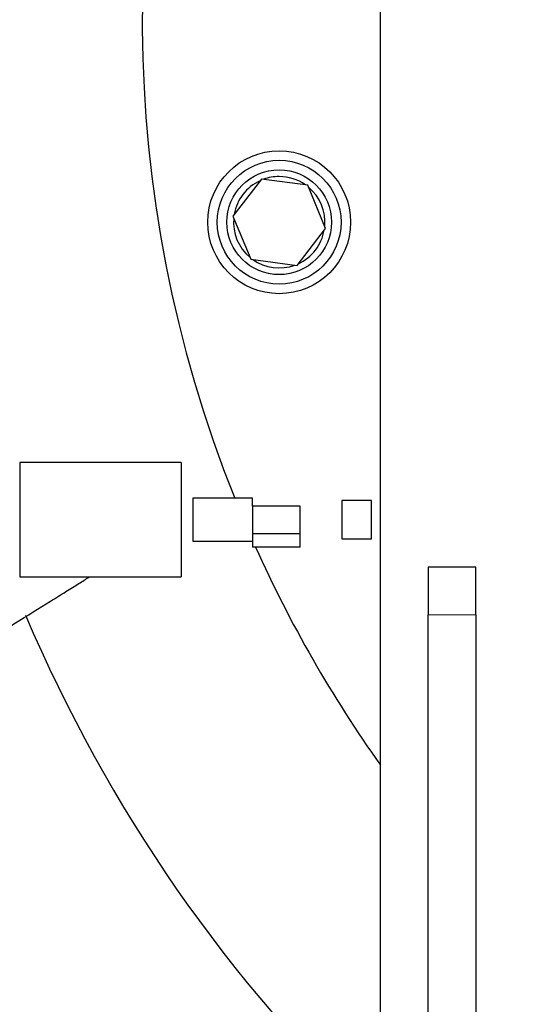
# Model space of a CAD drawing. Header units: inches. Extents: x 0 to 29700, y -16 to 21000.
# Tile 170 of 256: x 14622 to 14729, y 8375 to 8582. Entities that reach past the tile are written whole.
import ezdxf

# ---------------------------------------------------------------- set-up
doc = ezdxf.new("R2010")
doc.units = ezdxf.units.IN
doc.layers.add('254', color=7, linetype='Continuous', true_color=0xffffff)

msp = doc.modelspace()

# ---------------------------------------------------------------- linework, layer by layer
at = {"layer": '254', "color": 2, "linetype": 'Continuous', "lineweight": 25}
for p, q in [((14697.618, 8221.749), (14697.618, 8601.749)), ((14672.592, 8548.277), (14666.61, 8540.495)), ((14682.322, 8546.987), (14672.592, 8548.277)), ((14686.07, 8537.915), (14682.322, 8546.987)), ((14666.61, 8540.495), (14670.358, 8531.424)), ((14680.088, 8530.134), (14686.07, 8537.915)), ((14670.358, 8531.424), (14680.088, 8530.134)), ((14655.718, 8488.749), (14621.828, 8488.749)), ((14621.828, 8488.749), (14621.828, 8476.749)), ((14655.718, 8488.749), (14655.718, 8476.749)), ((14670.718, 8481.249), (14658.218, 8481.249)), ((14658.218, 8481.249), (14658.218, 8472.249)), ((14670.718, 8479.62), (14670.718, 8481.249)), ((14689.468, 8480.794), (14689.468, 8472.704)), ((14695.718, 8480.794), (14689.468, 8480.794)), ((14695.718, 8472.704), (14695.718, 8480.794)), ((14670.718, 8479.621), (14670.718, 8473.878)), ((14680.718, 8479.621), (14670.718, 8479.621)), ((14680.718, 8473.878), (14680.718, 8479.621)), ((14621.828, 8476.749), (14621.828, 8464.749)), ((14655.718, 8476.749), (14655.718, 8464.749)), ((14658.218, 8472.249), (14670.718, 8472.249)), ((14670.718, 8473.878), (14670.718, 8470.999)), ((14670.718, 8473.878), (14680.718, 8473.878)), ((14680.718, 8470.999), (14680.718, 8473.878)), ((14689.468, 8472.704), (14695.718, 8472.704)), ((14680.718, 8470.999), (14670.718, 8470.999)), ((14717.618, 8466.749), (14707.618, 8466.749)), ((14707.618, 8466.749), (14707.618, 8456.749)), ((14717.618, 8456.749), (14717.618, 8466.749)), ((14621.828, 8464.749), (14655.718, 8464.749)), ((14707.618, 8217.891), (14707.618, 8456.749)), ((14717.618, 8456.749), (14717.618, 8217.891))]:
    msp.add_line(p, q, dxfattribs=at)
at = {"layer": '254', "color": 110, "linetype": 'Continuous', "lineweight": 13}
msp.add_line((14707.618, 8456.749), (14717.618, 8456.749), dxfattribs=at)
at = {"layer": '254', "color": 2, "linetype": 'Continuous', "lineweight": 25}
for radius in [15, 13, 11]:
    msp.add_circle((14676.34, 8539.205), radius, dxfattribs=at)
for centre, radius, start, end in [((14917.618, 8581.749), 730.774, 90, 270), ((14917.618, 8581.749), 725, 33.104531, 270), ((14917.618, 8581.749), 720, 90, 270), ((14917.618, 8581.749), 718, 32.664375, 270), ((14917.618, 8581.749), 320, 90, 200.1825), ((14917.618, 8581.749), 270, 117.44586, 201.85109), ((14676.34, 8539.205), 9.594, 90, 110.08125), ((14676.34, 8539.205), 9.594, 54.81563, 90), ((14676.34, 8539.205), 9.594, 114.82312, 170.08313), ((14676.34, 8539.205), 9.594, 354.81375, 50.07375), ((14676.34, 8539.205), 9.594, 174.81937, 230.07937), ((14676.34, 8539.205), 9.594, 294.8175, 350.0775), ((14676.34, 8539.205), 9.594, 234.82125, 290.07563), ((14917.618, 8581.749), 270, 204.21467, 215.43094), ((14917.618, 8581.749), 320, 203.00063, 226.56938)]:
    msp.add_arc(centre, radius, start, end, dxfattribs=at)
msp.add_open_spline([(14496.434, 8378.645), (14496.437, 8378.643), (14496.651, 8378.496), (14497.549, 8378.82), (14500.154, 8380.294), (14503.606, 8382.329), (14507.622, 8384.774), (14513.496, 8388.391), (14524.767, 8395.386), (14542.272, 8406.248), (14564.24, 8419.879), (14585.661, 8433.171), (14604.512, 8444.868), (14618.176, 8453.347), (14627.036, 8458.845), (14631.514, 8461.623), (14634.281, 8463.346), (14635.776, 8464.307), (14636.407, 8464.735), (14636.438, 8464.756)], degree=3, knots=[0, 0, 0, 0, 0.0004321, 0.0298052, 0.0596797, 0.0875344, 0.115426, 0.1441605, 0.2038278, 0.3332291, 0.4988617, 0.6671838, 0.7876323, 0.8889622, 0.9372134, 0.9590778, 0.9795117, 0.9989746, 1, 1, 1, 1], dxfattribs=at)

doc.saveas('drawing.dxf')
